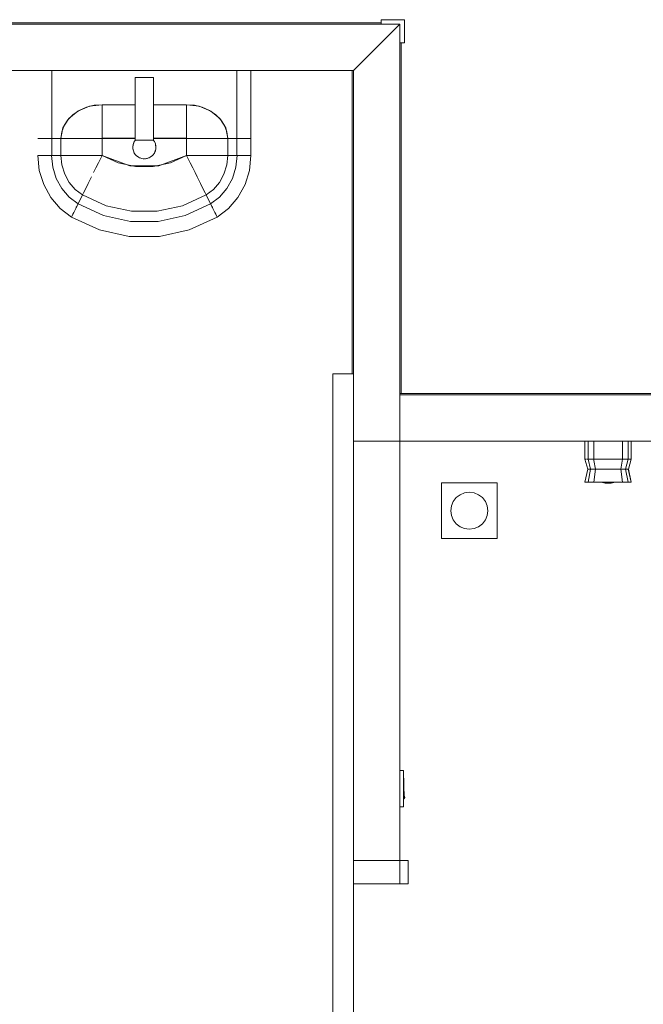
# Model space of a CAD drawing. Header units: millimetres. Extents: x 659 to 1031, y -73 to 11.
# Tile 25 of 141: x 707.66 to 710.36, y -30.73 to -26.48. Entities that reach past the tile are written whole.
import ezdxf

# ---------------------------------------------------------------- set-up
doc = ezdxf.new("R2010")
doc.units = ezdxf.units.MM
doc.header["$MEASUREMENT"] = 0
for name, color, linetype, lineweight in [('IFC-Elemento construtivo genérico-Contorno', 253, 'Continuous', 5), ('IFC-Parede padrão-Contorno', 44, 'Continuous', 5), ('IFC-Pilar-Contorno', 83, 'Continuous', 5), ('IFC-Porta-Contorno', 142, 'Continuous', 5), ('IFC-Viga-Contorno', 66, 'Continuous', 5)]:
    doc.layers.add(name, color=color, linetype=linetype, lineweight=lineweight)

msp = doc.modelspace()

# ---------------------------------------------------------------- linework, layer by layer
at = {"layer": 'IFC-Elemento construtivo genérico-Contorno', "color": 8, "lineweight": 5}
for p, q in [((707.8028, -26.9951), (707.8028, -26.7018)), ((707.8028, -26.995), (707.8028, -26.7018)), ((708.6028, -26.9951), (708.6028, -26.7018)), ((708.6628, -26.9951), (708.6628, -26.7018)), ((708.1628, -26.732), (708.2428, -26.732)), ((708.1628, -26.812), (708.1628, -26.732)), ((708.2428, -26.812), (708.2428, -26.732)), ((708.1628, -27.002), (708.1628, -26.812)), ((708.2428, -27.002), (708.2428, -26.812)), ((707.9161, -26.8773), (707.9657, -26.8566)), ((707.9526, -26.8606), (707.9859, -26.8523)), ((707.9657, -26.8566), (708.0206, -26.8495)), ((707.9859, -26.8523), (708.0206, -26.8495)), ((708.0206, -26.8495), (708.0206, -26.8495)), ((708.0206, -26.8495), (708.1628, -26.8495)), ((708.0206, -26.8495), (708.1628, -26.8495)), ((708.0206, -26.8568), (708.0206, -26.8495)), ((708.0206, -26.8711), (708.0206, -26.8568)), ((708.2428, -26.8495), (708.385, -26.8495)), ((708.2428, -26.8495), (708.385, -26.8495)), ((708.385, -26.8495), (708.385, -26.8495)), ((708.385, -26.8495), (708.4399, -26.8566)), ((708.385, -26.8495), (708.4197, -26.8523)), ((708.385, -26.8568), (708.385, -26.8495)), ((708.385, -26.8711), (708.385, -26.8568)), ((708.4197, -26.8523), (708.453, -26.8606)), ((708.4399, -26.8566), (708.4895, -26.8773)), ((707.8728, -26.9142), (707.8949, -26.8922)), ((707.8768, -26.9095), (707.9161, -26.8773)), ((707.8949, -26.8922), (707.9218, -26.8741)), ((707.9218, -26.8741), (707.9526, -26.8606)), ((708.0206, -26.8919), (708.0206, -26.8711)), ((708.0206, -26.9091), (708.0206, -26.8919)), ((708.385, -26.8919), (708.385, -26.8711)), ((708.385, -26.9091), (708.385, -26.8919)), ((708.453, -26.8606), (708.4838, -26.8741)), ((708.4838, -26.8741), (708.5107, -26.8922)), ((708.4895, -26.8773), (708.5289, -26.9095)), ((708.5107, -26.8922), (708.5328, -26.9142)), ((707.8462, -26.9667), (707.8564, -26.9394)), ((707.8515, -26.9501), (707.8768, -26.9095)), ((707.8564, -26.9394), (707.8728, -26.9142)), ((708.0206, -26.9158), (708.0206, -26.9091)), ((708.0206, -26.9314), (708.0206, -26.9158)), ((708.0206, -26.949), (708.0206, -26.9314)), ((708.385, -26.9158), (708.385, -26.9091)), ((708.385, -26.9314), (708.385, -26.9158)), ((708.385, -26.949), (708.385, -26.9314)), ((708.5289, -26.9095), (708.5541, -26.9501)), ((708.5328, -26.9142), (708.5493, -26.9394)), ((708.5493, -26.9394), (708.5594, -26.9667)), ((707.8428, -26.9951), (707.8515, -26.9501)), ((707.8428, -26.9951), (707.8462, -26.9667)), ((708.0206, -26.9681), (708.0206, -26.949)), ((708.0206, -26.9879), (708.0206, -26.9681)), ((708.385, -26.9681), (708.385, -26.949)), ((708.385, -26.9879), (708.385, -26.9681)), ((708.5541, -26.9501), (708.5628, -26.995)), ((708.5594, -26.9667), (708.5628, -26.9951)), ((707.7428, -26.9951), (707.7449, -26.9951)), ((707.7449, -26.9951), (707.7492, -26.9951)), ((707.7492, -26.9951), (707.7555, -26.9951)), ((707.7555, -26.9951), (707.7636, -26.9951)), ((707.7636, -26.9951), (707.7732, -26.9951)), ((707.7732, -26.9951), (707.7787, -26.9951)), ((707.7787, -26.9951), (707.7816, -26.9951)), ((707.7816, -26.9951), (707.7868, -26.9951)), ((707.7868, -26.9951), (707.7912, -26.9951)), ((707.7912, -26.9951), (707.794, -26.9951)), ((707.794, -26.9951), (707.8017, -26.9951)), ((707.8017, -26.9951), (707.8028, -26.9951)), ((707.8028, -26.995), (707.8428, -26.995)), ((707.8028, -27.0684), (707.8028, -26.9951)), ((707.8028, -26.9951), (707.8065, -26.9951)), ((707.8361, -26.9951), (707.8428, -26.9951)), ((707.8428, -27.0684), (707.8428, -26.9951)), ((707.8428, -26.9951), (707.8517, -26.9951)), ((707.8517, -26.9951), (707.8691, -26.9951)), ((707.8691, -26.9951), (707.8946, -26.9951)), ((707.8946, -26.9951), (707.9156, -26.9951)), ((707.9156, -26.9951), (707.9237, -26.9951)), ((707.9237, -26.9951), (707.9429, -26.9951)), ((707.9429, -26.9951), (707.9644, -26.9951)), ((707.9644, -26.9951), (707.9876, -26.9951)), ((707.9876, -26.9951), (708.0118, -26.9951)), ((708.0118, -26.9951), (708.0206, -26.9951)), ((708.0206, -26.9951), (708.0206, -26.9879)), ((708.0206, -27.0684), (708.0206, -26.9942)), ((708.0206, -26.9942), (708.1628, -26.9942)), ((708.0206, -26.9951), (708.1628, -26.9951)), ((708.1528, -27.0333), (708.1539, -27.0229)), ((708.1531, -27.028), (708.1553, -27.0178)), ((708.1539, -27.0229), (708.1547, -27.0203)), ((708.1553, -27.0178), (708.1595, -27.0083)), ((708.1563, -27.0155), (708.1571, -27.0129)), ((708.1571, -27.0129), (708.1585, -27.0106)), ((708.1595, -27.0083), (708.1641, -27.002)), ((708.1611, -27.0061), (708.1624, -27.0039)), ((708.1624, -27.0039), (708.1641, -27.002)), ((708.1628, -27.002), (708.2428, -27.002)), ((708.2416, -27.002), (708.2433, -27.0039)), ((708.2416, -27.002), (708.2461, -27.0083)), ((708.2428, -26.9942), (708.385, -26.9942)), ((708.2428, -26.9951), (708.385, -26.9951)), ((708.2433, -27.0039), (708.2485, -27.0129)), ((708.2461, -27.0083), (708.2504, -27.0178)), ((708.2485, -27.0129), (708.2493, -27.0154)), ((708.2504, -27.0178), (708.2525, -27.028)), ((708.2509, -27.0205), (708.2517, -27.0229)), ((708.2517, -27.0229), (708.2528, -27.0333)), ((708.385, -26.9951), (708.385, -26.9879)), ((708.385, -27.0684), (708.385, -26.9942)), ((708.385, -26.9951), (708.3938, -26.9951)), ((708.3938, -26.9951), (708.418, -26.9951)), ((708.418, -26.9951), (708.4412, -26.9951)), ((708.4412, -26.9951), (708.4628, -26.9951)), ((708.4628, -26.9951), (708.4819, -26.9951)), ((708.4819, -26.9951), (708.49, -26.9951)), ((708.49, -26.9951), (708.5111, -26.9951)), ((708.5111, -26.9951), (708.5366, -26.9951)), ((708.5366, -26.9951), (708.554, -26.9951)), ((708.554, -26.9951), (708.5628, -26.9951)), ((708.5628, -26.995), (708.6028, -26.995)), ((708.5628, -27.0684), (708.5628, -26.9951)), ((708.5628, -26.9951), (708.5695, -26.9951)), ((708.5992, -26.9951), (708.6028, -26.9951)), ((708.6028, -27.0684), (708.6028, -26.9951)), ((708.6028, -26.9951), (708.6039, -26.9951)), ((708.6039, -26.9951), (708.6117, -26.9951)), ((708.6117, -26.9951), (708.6145, -26.9951)), ((708.6145, -26.9951), (708.6188, -26.9951)), ((708.6188, -26.9951), (708.624, -26.9951)), ((708.624, -26.9951), (708.6269, -26.9951)), ((708.6269, -26.9951), (708.6324, -26.9951)), ((708.6324, -26.9951), (708.6421, -26.9951)), ((708.6421, -26.9951), (708.6501, -26.9951)), ((708.6501, -26.9951), (708.6564, -26.9951)), ((708.6564, -26.9951), (708.6607, -26.9951)), ((708.6607, -26.9951), (708.6628, -26.9951)), ((708.6628, -27.0684), (708.6628, -26.9951)), ((707.7428, -27.0684), (707.7492, -27.133)), ((707.7428, -27.0684), (707.7449, -27.0684)), ((707.7449, -27.0684), (707.7492, -27.0684)), ((707.7492, -27.0684), (707.7555, -27.0684)), ((707.7555, -27.0684), (707.7636, -27.0684)), ((707.7636, -27.0684), (707.7732, -27.0684)), ((707.7732, -27.0684), (707.7787, -27.0684)), ((707.7787, -27.0684), (707.7816, -27.0684)), ((707.7816, -27.0684), (707.7868, -27.0684)), ((707.7868, -27.0684), (707.7912, -27.0684)), ((707.7912, -27.0684), (707.794, -27.0684)), ((707.794, -27.0684), (707.8017, -27.0684)), ((707.8017, -27.0684), (707.8028, -27.0684)), ((707.8026, -27.0684), (707.8076, -27.1191)), ((707.8026, -27.0684), (707.8028, -27.0684)), ((707.8028, -27.0684), (707.8428, -27.0684)), ((707.8428, -27.0684), (707.8517, -27.0684)), ((707.8428, -27.0684), (707.8469, -27.1097)), ((707.8517, -27.0684), (707.8691, -27.0684)), ((707.8691, -27.0684), (707.8946, -27.0684)), ((707.8946, -27.0684), (707.9156, -27.0684)), ((707.9156, -27.0684), (707.9237, -27.0684)), ((707.9237, -27.0684), (707.9429, -27.0684)), ((707.9429, -27.0684), (707.9644, -27.0684)), ((707.9644, -27.0684), (707.9876, -27.0684)), ((707.9876, -27.0684), (708.0118, -27.0684)), ((708.0118, -27.0684), (708.0206, -27.0684)), ((708.0164, -27.0768), (708.0206, -27.0683)), ((708.0164, -27.0768), (708.0206, -27.0684)), ((708.0206, -27.0683), (708.0905, -27.1004)), ((708.0206, -27.0684), (708.1398, -27.1131)), ((708.1528, -27.0333), (708.1531, -27.0359)), ((708.1531, -27.0385), (708.1531, -27.028)), ((708.1531, -27.0385), (708.1553, -27.0487)), ((708.1536, -27.041), (708.1539, -27.0437)), ((708.1539, -27.0437), (708.1571, -27.0536)), ((708.1553, -27.0487), (708.1595, -27.0583)), ((708.1571, -27.0536), (708.1624, -27.0626)), ((708.1595, -27.0583), (708.1657, -27.0667)), ((708.1624, -27.0626), (708.1694, -27.0704)), ((708.1657, -27.0667), (708.1734, -27.0737)), ((708.2322, -27.0737), (708.24, -27.0667)), ((708.2363, -27.0704), (708.238, -27.0685)), ((708.24, -27.0667), (708.2461, -27.0583)), ((708.2416, -27.0645), (708.2433, -27.0626)), ((708.2433, -27.0626), (708.2446, -27.0604)), ((708.2461, -27.0583), (708.2504, -27.0487)), ((708.2472, -27.0559), (708.2485, -27.0536)), ((708.2485, -27.0536), (708.2517, -27.0437)), ((708.2504, -27.0487), (708.2525, -27.0385)), ((708.2517, -27.0437), (708.252, -27.0411)), ((708.2525, -27.0385), (708.2525, -27.028)), ((708.2525, -27.0359), (708.2528, -27.0333)), ((708.2658, -27.1131), (708.385, -27.0684)), ((708.3151, -27.1004), (708.385, -27.0683)), ((708.385, -27.0683), (708.3892, -27.0768)), ((708.385, -27.0684), (708.3892, -27.0768)), ((708.385, -27.0684), (708.3938, -27.0684)), ((708.3938, -27.0684), (708.418, -27.0684)), ((708.418, -27.0684), (708.4412, -27.0684)), ((708.4412, -27.0684), (708.4628, -27.0684)), ((708.4628, -27.0684), (708.4819, -27.0684)), ((708.4819, -27.0684), (708.49, -27.0684)), ((708.49, -27.0684), (708.5111, -27.0684)), ((708.5111, -27.0684), (708.5366, -27.0684)), ((708.5366, -27.0684), (708.554, -27.0684)), ((708.554, -27.0684), (708.5628, -27.0684)), ((708.5587, -27.1097), (708.5628, -27.0684)), ((708.5628, -27.0684), (708.6028, -27.0684)), ((708.598, -27.1191), (708.603, -27.0684)), ((708.6028, -27.0684), (708.603, -27.0684)), ((708.6028, -27.0684), (708.6039, -27.0684)), ((708.6039, -27.0684), (708.6117, -27.0684)), ((708.6117, -27.0684), (708.6145, -27.0684)), ((708.6145, -27.0684), (708.6188, -27.0684)), ((708.6188, -27.0684), (708.624, -27.0684)), ((708.624, -27.0684), (708.6269, -27.0684)), ((708.6269, -27.0684), (708.6324, -27.0684)), ((708.6324, -27.0684), (708.6421, -27.0684)), ((708.6421, -27.0684), (708.6501, -27.0684)), ((708.6501, -27.0684), (708.6564, -27.0684)), ((708.6564, -27.133), (708.6628, -27.0684)), ((708.6564, -27.0684), (708.6607, -27.0684)), ((708.6607, -27.0684), (708.6628, -27.0684)), ((707.8469, -27.1097), (707.859, -27.1492)), ((707.9938, -27.1223), (708.0049, -27.1)), ((707.9938, -27.1223), (708.0049, -27.1)), ((708.0049, -27.1), (708.0164, -27.0768)), ((708.0049, -27.1), (708.0164, -27.0768)), ((708.0905, -27.1004), (708.1649, -27.1167)), ((708.1694, -27.0704), (708.1715, -27.0719)), ((708.1734, -27.0737), (708.1825, -27.0789)), ((708.1757, -27.075), (708.1778, -27.0766)), ((708.1778, -27.0766), (708.1785, -27.0766)), ((708.1778, -27.0766), (708.1874, -27.0808)), ((708.1825, -27.0789), (708.1924, -27.0822)), ((708.1874, -27.0808), (708.188, -27.0807)), ((708.1874, -27.0808), (708.1976, -27.083)), ((708.1924, -27.0822), (708.2028, -27.0833)), ((708.1976, -27.083), (708.2002, -27.083)), ((708.2028, -27.0833), (708.2132, -27.0822)), ((708.2054, -27.083), (708.208, -27.083)), ((708.208, -27.083), (708.2106, -27.0824)), ((708.2132, -27.0822), (708.2232, -27.0789)), ((708.2157, -27.0814), (708.2183, -27.0808)), ((708.2183, -27.0808), (708.2278, -27.0766)), ((708.2232, -27.0789), (708.2322, -27.0737)), ((708.2271, -27.0766), (708.2278, -27.0766)), ((708.2278, -27.0766), (708.2299, -27.0751)), ((708.2342, -27.0719), (708.2363, -27.0704)), ((708.2407, -27.1167), (708.3151, -27.1004)), ((708.3892, -27.0768), (708.4008, -27.1)), ((708.3892, -27.0768), (708.4008, -27.1)), ((708.4008, -27.1), (708.4118, -27.1223)), ((708.4008, -27.1), (708.4119, -27.1223)), ((708.5467, -27.1492), (708.5587, -27.1097)), ((707.7492, -27.133), (707.7681, -27.1946)), ((707.8076, -27.1191), (707.8224, -27.1674)), ((707.859, -27.1492), (707.8785, -27.1849)), ((707.9835, -27.1429), (707.9938, -27.1223)), ((707.9835, -27.1429), (707.9938, -27.1223)), ((708.1398, -27.1131), (708.2658, -27.1131)), ((708.1649, -27.1167), (708.2407, -27.1167)), ((708.4118, -27.1223), (708.4221, -27.1429)), ((708.4119, -27.1223), (708.4221, -27.1429)), ((708.4221, -27.1429), (708.4312, -27.1613)), ((708.4221, -27.1429), (708.4312, -27.1613)), ((708.5272, -27.1849), (708.5467, -27.1492)), ((708.5832, -27.1674), (708.598, -27.1191)), ((708.6376, -27.1946), (708.6564, -27.133)), ((707.7681, -27.1946), (707.7985, -27.2504)), ((707.8224, -27.1674), (707.8464, -27.2112)), ((707.8785, -27.1849), (707.9045, -27.2153)), ((707.9483, -27.2137), (707.9605, -27.1892)), ((707.9605, -27.1892), (707.9705, -27.169)), ((707.9705, -27.169), (707.9744, -27.1613)), ((708.4312, -27.1613), (708.4351, -27.1691)), ((708.4312, -27.1613), (708.4351, -27.169)), ((708.4351, -27.169), (708.4451, -27.1892)), ((708.4451, -27.1892), (708.4573, -27.2137)), ((708.4451, -27.1893), (708.4573, -27.2138)), ((708.5012, -27.2153), (708.5272, -27.1849)), ((708.5593, -27.2112), (708.5832, -27.1674)), ((708.6071, -27.2504), (708.6376, -27.1946)), ((707.8464, -27.2112), (707.8783, -27.2484)), ((707.9045, -27.2153), (707.9358, -27.2389)), ((707.9169, -27.277), (707.9358, -27.2388)), ((707.9169, -27.277), (707.9358, -27.2389)), ((707.9358, -27.2388), (707.94, -27.2304)), ((707.9358, -27.2388), (708.0383, -27.2858)), ((707.94, -27.2304), (707.9483, -27.2137)), ((708.3673, -27.2858), (708.4698, -27.2388)), ((708.4573, -27.2137), (708.4656, -27.2304)), ((708.4573, -27.2137), (708.4656, -27.2304)), ((708.4656, -27.2304), (708.4698, -27.2389)), ((708.4656, -27.2304), (708.4698, -27.2388)), ((708.4698, -27.2389), (708.5012, -27.2153)), ((708.4698, -27.2388), (708.4888, -27.277)), ((708.4698, -27.2389), (708.4887, -27.277)), ((708.5274, -27.2484), (708.5593, -27.2112)), ((707.7985, -27.2504), (707.8392, -27.2979)), ((707.8783, -27.2484), (707.9168, -27.2774)), ((707.9125, -27.2857), (707.9162, -27.2783)), ((707.9126, -27.2857), (707.9162, -27.2783)), ((707.9162, -27.2783), (707.9167, -27.2774)), ((707.9162, -27.2783), (707.9167, -27.2774)), ((707.9167, -27.2774), (707.9169, -27.277)), ((707.9167, -27.2774), (708.0265, -27.3277)), ((707.9169, -27.277), (708.0266, -27.3275)), ((708.3791, -27.3277), (708.489, -27.2774)), ((708.4887, -27.277), (708.4889, -27.2774)), ((708.4889, -27.2774), (708.5274, -27.2484)), ((708.4889, -27.2774), (708.4894, -27.2783)), ((708.489, -27.2774), (708.489, -27.2775)), ((708.4894, -27.2783), (708.4931, -27.2857)), ((708.5664, -27.2979), (708.6071, -27.2504)), ((707.8392, -27.2979), (707.8882, -27.3348)), ((707.8912, -27.3286), (707.8942, -27.3226)), ((707.8912, -27.3286), (707.8942, -27.3226)), ((707.8942, -27.3226), (707.898, -27.3148)), ((707.8942, -27.3226), (707.8981, -27.3149)), ((707.898, -27.3148), (707.9026, -27.3056)), ((707.8981, -27.3149), (707.9027, -27.3056)), ((707.9026, -27.3056), (707.9053, -27.3003)), ((707.9027, -27.3056), (707.9053, -27.3004)), ((707.9053, -27.3004), (707.9067, -27.2975)), ((707.9053, -27.3003), (707.9067, -27.2975)), ((707.9067, -27.2975), (707.9091, -27.2926)), ((707.9091, -27.2926), (707.9112, -27.2884)), ((707.9091, -27.2925), (707.9112, -27.2884)), ((707.9112, -27.2884), (707.9126, -27.2857)), ((707.9112, -27.2884), (707.9125, -27.2857)), ((708.0383, -27.2858), (708.1473, -27.3097)), ((708.1473, -27.3097), (708.2584, -27.3097)), ((708.2584, -27.3097), (708.3673, -27.2858)), ((708.4931, -27.2857), (708.4944, -27.2884)), ((708.4931, -27.2857), (708.4944, -27.2884)), ((708.4944, -27.2884), (708.4965, -27.2926)), ((708.4944, -27.2884), (708.4965, -27.2925)), ((708.4965, -27.2925), (708.499, -27.2975)), ((708.4965, -27.2926), (708.4989, -27.2975)), ((708.499, -27.2975), (708.5004, -27.3003)), ((708.5003, -27.3004), (708.503, -27.3056)), ((708.5004, -27.3003), (708.503, -27.3056)), ((708.503, -27.3056), (708.5076, -27.3149)), ((708.5076, -27.3149), (708.5114, -27.3226)), ((708.5114, -27.3226), (708.5144, -27.3286)), ((708.5114, -27.3226), (708.5144, -27.3286)), ((708.5174, -27.3348), (708.5664, -27.2979)), ((707.8882, -27.3348), (707.8892, -27.3327)), ((707.8882, -27.3347), (707.8892, -27.3327)), ((707.8882, -27.3348), (707.8882, -27.3347)), ((707.8882, -27.3347), (708.0089, -27.3901)), ((707.8892, -27.3327), (707.8912, -27.3286)), ((707.8892, -27.3327), (707.8912, -27.3286)), ((708.0265, -27.3277), (708.1433, -27.3534)), ((708.0266, -27.3275), (708.1433, -27.3532)), ((708.1433, -27.3532), (708.2624, -27.3532)), ((708.1433, -27.3534), (708.2624, -27.3534)), ((708.2624, -27.3532), (708.3791, -27.3275)), ((708.2624, -27.3534), (708.3791, -27.3277)), ((708.3967, -27.3901), (708.5175, -27.3347)), ((708.5144, -27.3286), (708.5164, -27.3327)), ((708.5164, -27.3327), (708.5174, -27.3348)), ((708.0089, -27.3901), (708.1373, -27.4183)), ((708.2683, -27.4183), (708.3967, -27.3901)), ((708.1373, -27.4183), (708.2683, -27.4183)), ((710.1056, -28.3791), (710.1056, -28.302)), ((710.1191, -28.3791), (710.1191, -28.302)), ((710.1435, -28.3791), (710.1435, -28.302)), ((710.2677, -28.3791), (710.2677, -28.302)), ((710.2921, -28.3791), (710.2921, -28.302)), ((710.3056, -28.3791), (710.3056, -28.302)), ((710.1056, -28.3791), (710.1101, -28.3791)), ((710.1056, -28.3791), (710.1176, -28.4225)), ((710.1056, -28.3791), (710.1184, -28.4225)), ((710.1062, -28.3791), (710.109, -28.3791)), ((710.109, -28.3791), (710.1101, -28.3791)), ((710.1135, -28.3791), (710.1191, -28.3791)), ((710.1191, -28.3791), (710.1253, -28.3791)), ((710.1191, -28.3791), (710.13, -28.4225)), ((710.1238, -28.3791), (710.1253, -28.3791)), ((710.1253, -28.3791), (710.1281, -28.3791)), ((710.1294, -28.3791), (710.1336, -28.3791)), ((710.1294, -28.3791), (710.1336, -28.3791)), ((710.1336, -28.3791), (710.1435, -28.3791)), ((710.136, -28.3791), (710.1435, -28.3791)), ((710.1435, -28.3791), (710.1675, -28.3791)), ((710.1435, -28.3791), (710.1446, -28.3853)), ((710.1446, -28.3853), (710.1513, -28.4225)), ((710.1585, -28.3791), (710.1675, -28.3791)), ((710.1675, -28.3791), (710.1928, -28.3791)), ((710.1738, -28.3791), (710.1896, -28.3791)), ((710.1896, -28.3791), (710.1928, -28.3791)), ((710.1928, -28.3791), (710.2184, -28.3791)), ((710.2184, -28.3791), (710.2437, -28.3791)), ((710.2184, -28.3791), (710.2216, -28.3791)), ((710.2216, -28.3791), (710.2374, -28.3791)), ((710.2437, -28.3791), (710.2677, -28.3791)), ((710.2437, -28.3791), (710.2527, -28.3791)), ((710.2599, -28.4225), (710.2677, -28.3791)), ((710.2677, -28.3791), (710.2776, -28.3791)), ((710.2677, -28.3791), (710.2751, -28.3791)), ((710.2776, -28.3791), (710.2858, -28.3791)), ((710.2776, -28.3791), (710.2817, -28.3791)), ((710.2813, -28.4225), (710.2921, -28.3791)), ((710.2858, -28.3791), (710.2921, -28.3791)), ((710.2858, -28.3791), (710.2874, -28.3791)), ((710.2921, -28.3791), (710.301, -28.3791)), ((710.2921, -28.3791), (710.2976, -28.3791)), ((710.2936, -28.4225), (710.3056, -28.3791)), ((710.301, -28.3791), (710.3022, -28.3791)), ((710.3022, -28.3791), (710.305, -28.3791)), ((710.305, -28.3791), (710.3056, -28.3791)), ((710.1056, -28.4782), (710.1176, -28.4225)), ((710.1176, -28.4225), (710.1184, -28.4225)), ((710.1184, -28.4225), (710.1207, -28.4225)), ((710.1191, -28.4782), (710.13, -28.4225)), ((710.1207, -28.4225), (710.1247, -28.4225)), ((710.1247, -28.4225), (710.13, -28.4225)), ((710.13, -28.4225), (710.1341, -28.4225)), ((710.1341, -28.4225), (710.1354, -28.4225)), ((710.1354, -28.4225), (710.139, -28.4225)), ((710.139, -28.4225), (710.1426, -28.4225)), ((710.1426, -28.4225), (710.1448, -28.4225)), ((710.1435, -28.4782), (710.1513, -28.4225)), ((710.1448, -28.4225), (710.1513, -28.4225)), ((710.1513, -28.4225), (710.1643, -28.4225)), ((710.1643, -28.4225), (710.1777, -28.4225)), ((710.1777, -28.4225), (710.1916, -28.4225)), ((710.1916, -28.4225), (710.2056, -28.4225)), ((710.2056, -28.4225), (710.2196, -28.4225)), ((710.2196, -28.4225), (710.2335, -28.4225)), ((710.2335, -28.4225), (710.2469, -28.4225)), ((710.2469, -28.4225), (710.2599, -28.4225)), ((710.2599, -28.4225), (710.2664, -28.4225)), ((710.2599, -28.4225), (710.2677, -28.4782)), ((710.2664, -28.4225), (710.2686, -28.4225)), ((710.2686, -28.4225), (710.2722, -28.4225)), ((710.2722, -28.4225), (710.2758, -28.4225)), ((710.2758, -28.4225), (710.2772, -28.4225)), ((710.2772, -28.4225), (710.2813, -28.4225)), ((710.2813, -28.4225), (710.2866, -28.4225)), ((710.2813, -28.4225), (710.2921, -28.4782)), ((710.2866, -28.4225), (710.2905, -28.4225)), ((710.2905, -28.4225), (710.2928, -28.4225)), ((710.2928, -28.4225), (710.2936, -28.4225)), ((710.2928, -28.4225), (710.3056, -28.4782)), ((710.2936, -28.4225), (710.3056, -28.4782)), ((709.4861, -28.482), (709.7261, -28.482)), ((709.4861, -28.722), (709.4861, -28.482)), ((709.7261, -28.722), (709.7261, -28.482)), ((710.1056, -28.4782), (710.1101, -28.4782)), ((710.1062, -28.4782), (710.109, -28.4782)), ((710.109, -28.4782), (710.1101, -28.4782)), ((710.1101, -28.4782), (710.1135, -28.4782)), ((710.1135, -28.4782), (710.1191, -28.4782)), ((710.1174, -28.4782), (710.1191, -28.4782)), ((710.1191, -28.4782), (710.1253, -28.4782)), ((710.1238, -28.4782), (710.1253, -28.4782)), ((710.1253, -28.4782), (710.1288, -28.4782)), ((710.1294, -28.4782), (710.1336, -28.4782)), ((710.1294, -28.4782), (710.1336, -28.4782)), ((710.1336, -28.4782), (710.1435, -28.4782)), ((710.136, -28.4782), (710.1435, -28.4782)), ((710.1435, -28.4782), (710.1675, -28.4782)), ((710.1585, -28.4782), (710.1675, -28.4782)), ((710.1675, -28.4782), (710.1928, -28.4782)), ((710.1738, -28.4782), (710.1896, -28.4782)), ((710.1767, -28.4782), (710.1777, -28.4787)), ((710.1777, -28.4787), (710.1813, -28.4797)), ((710.1813, -28.4797), (710.1923, -28.4826)), ((710.1896, -28.4782), (710.1928, -28.4782)), ((710.1923, -28.4826), (710.1941, -28.4826)), ((710.1928, -28.4782), (710.2184, -28.4782)), ((710.1936, -28.4826), (710.1941, -28.4826)), ((710.1941, -28.4826), (710.199, -28.4826)), ((710.1965, -28.4826), (710.199, -28.4826)), ((710.199, -28.4826), (710.2057, -28.4826)), ((710.2007, -28.4826), (710.2057, -28.4826)), ((710.2057, -28.4826), (710.2124, -28.4826)), ((710.2057, -28.4826), (710.2107, -28.4826)), ((710.2124, -28.4826), (710.2173, -28.4826)), ((710.2124, -28.4826), (710.2148, -28.4826)), ((710.2173, -28.4826), (710.2191, -28.4826)), ((710.2173, -28.4826), (710.2177, -28.4826)), ((710.2184, -28.4782), (710.2216, -28.4782)), ((710.2184, -28.4782), (710.2437, -28.4782)), ((710.2191, -28.4826), (710.23, -28.4797)), ((710.2216, -28.4782), (710.2374, -28.4782)), ((710.23, -28.4797), (710.2337, -28.4787)), ((710.2337, -28.4787), (710.2346, -28.4782)), ((710.2437, -28.4782), (710.2527, -28.4782)), ((710.2437, -28.4782), (710.2677, -28.4782)), ((710.2677, -28.4782), (710.2751, -28.4782)), ((710.2677, -28.4782), (710.2776, -28.4782)), ((710.2776, -28.4782), (710.2817, -28.4782)), ((710.2776, -28.4782), (710.2787, -28.4782)), ((710.2776, -28.4782), (710.2858, -28.4782)), ((710.2808, -28.4782), (710.2824, -28.4782)), ((710.2858, -28.4782), (710.2874, -28.4782)), ((710.2858, -28.4782), (710.2921, -28.4782)), ((710.2921, -28.4782), (710.2976, -28.4782)), ((710.2921, -28.4782), (710.301, -28.4782)), ((710.301, -28.4782), (710.3022, -28.4782)), ((710.3022, -28.4782), (710.305, -28.4782)), ((710.305, -28.4782), (710.3056, -28.4782)), ((709.5368, -28.562), (709.5495, -28.5454)), ((709.5495, -28.5454), (709.5661, -28.5327)), ((709.5661, -28.5327), (709.5854, -28.5247)), ((709.5854, -28.5247), (709.6061, -28.522)), ((709.6061, -28.522), (709.6268, -28.5247)), ((709.6268, -28.5247), (709.6461, -28.5327)), ((709.6461, -28.5327), (709.6627, -28.5454)), ((709.6627, -28.5454), (709.6754, -28.562)), ((709.5261, -28.602), (709.5288, -28.5813)), ((709.5288, -28.5813), (709.5368, -28.562)), ((709.6754, -28.562), (709.6834, -28.5813)), ((709.6834, -28.5813), (709.6861, -28.602)), ((709.5261, -28.602), (709.5288, -28.6227)), ((709.5288, -28.6227), (709.5368, -28.642)), ((709.5368, -28.642), (709.5495, -28.6586)), ((709.6627, -28.6586), (709.6754, -28.642)), ((709.6754, -28.642), (709.6834, -28.6227)), ((709.6834, -28.6227), (709.6861, -28.602)), ((709.5495, -28.6586), (709.5661, -28.6713)), ((709.5661, -28.6713), (709.5854, -28.6793)), ((709.5854, -28.6793), (709.6061, -28.682)), ((709.6061, -28.682), (709.6268, -28.6793)), ((709.6268, -28.6793), (709.6461, -28.6713)), ((709.6461, -28.6713), (709.6627, -28.6586)), ((709.4861, -28.722), (709.7261, -28.722)), ((709.3061, -29.7238), (709.3221, -29.7238)), ((709.3221, -29.8798), (709.3221, -29.7238)), ((709.3221, -29.7568), (709.3237, -29.7568)), ((709.3237, -29.8468), (709.3237, -29.7568)), ((709.3237, -29.8018), (709.3267, -29.8438)), ((709.3221, -29.8468), (709.3237, -29.8468)), ((709.3237, -29.8438), (709.3267, -29.8438)), ((709.3264, -29.8386), (709.3268, -29.8406)), ((709.3264, -29.8386), (709.3267, -29.8386)), ((709.3267, -29.8386), (709.3271, -29.8387)), ((709.3268, -29.8406), (709.3271, -29.8405)), ((709.3271, -29.8387), (709.3273, -29.839)), ((709.3271, -29.8405), (709.3275, -29.8401)), ((709.3271, -29.8405), (709.3273, -29.8404)), ((709.3273, -29.839), (709.3275, -29.8393)), ((709.3273, -29.8404), (709.3275, -29.8401)), ((709.3275, -29.8393), (709.3276, -29.8396)), ((709.3275, -29.8401), (709.3276, -29.8396)), ((709.3061, -29.8798), (709.3221, -29.8798))]:
    msp.add_line(p, q, dxfattribs=at)
at = {"layer": 'IFC-Parede padrão-Contorno', "color": 8, "lineweight": 5}
for p, q in [((706.1805, -26.5018), (709.3061, -26.5018)), ((709.1861, -26.6218), (709.3061, -26.5018)), ((709.3061, -27.5819), (709.3061, -26.5018)), ((709.1061, -26.7018), (709.1861, -26.6218)), ((706.1758, -26.7018), (709.1061, -26.7018)), ((709.1061, -27.6619), (709.1061, -26.7018)), ((709.3061, -28.302), (709.3061, -27.5819)), ((709.1061, -28.302), (709.1061, -27.6619)), ((709.3061, -28.102), (711.346, -28.102)), ((709.1061, -28.302), (709.2261, -28.302)), ((709.1861, -28.302), (709.3061, -28.302)), ((709.3061, -28.302), (711.346, -28.302)), ((709.3061, -30.0697), (709.3061, -28.302)), ((709.3061, -30.1118), (709.3061, -30.0697)), ((709.1107, -30.1118), (709.3061, -30.1118))]:
    msp.add_line(p, q, dxfattribs=at)
at = {"layer": 'IFC-Pilar-Contorno', "color": 8, "lineweight": 5}
for p, q in [((709.2262, -26.4827), (709.3262, -26.4827)), ((709.2262, -26.5027), (709.2262, -26.4827)), ((709.2262, -26.5027), (709.3062, -26.5027)), ((709.3062, -26.5827), (709.3062, -26.5027)), ((709.3262, -26.5827), (709.3262, -26.4827)), ((709.3062, -26.5827), (709.3262, -26.5827))]:
    msp.add_line(p, q, dxfattribs=at)
at = {"layer": 'IFC-Porta-Contorno', "color": 8, "lineweight": 5}
for p, q in [((709.0161, -32.2118), (709.0161, -28.0118)), ((709.0161, -28.0118), (709.1061, -28.0118)), ((709.1061, -32.2118), (709.1061, -28.0118)), ((709.1061, -30.1118), (709.3014, -30.1118)), ((709.3061, -30.1142), (709.3061, -30.1118)), ((709.3061, -30.1118), (709.3069, -30.1118)), ((709.3061, -30.2118), (709.3061, -30.1142)), ((709.3069, -30.1118), (709.3421, -30.1118)), ((709.3421, -30.1142), (709.3421, -30.1118)), ((709.3421, -30.2118), (709.3421, -30.1142)), ((709.1061, -30.2118), (709.3061, -30.2118)), ((709.3061, -30.2118), (709.3421, -30.2118))]:
    msp.add_line(p, q, dxfattribs=at)
at = {"layer": 'IFC-Viga-Contorno', "color": 8, "lineweight": 5}
for p, q in [((706.1061, -26.4958), (709.2262, -26.4958)), ((708.5149, -26.5018), (709.2262, -26.5018)), ((709.3061, -28.096), (709.3061, -26.5027)), ((709.3121, -28.096), (709.3121, -26.5827)), ((709.1001, -28.0118), (709.1001, -26.7018)), ((709.3061, -28.096), (712.7059, -28.0959))]:
    msp.add_line(p, q, dxfattribs=at)

doc.saveas('drawing.dxf')
